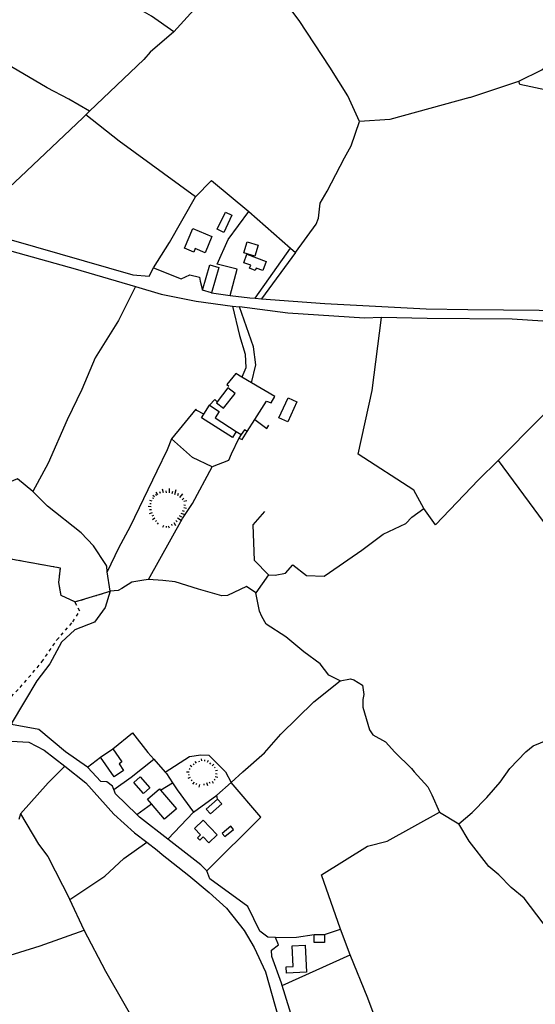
# Model space of a CAD drawing. Extents: x 119999 to 6050531, y -19778 to 3735158.
# Tile 42 of 66: x 1841582 to 2160877, y 1947582 to 2557092. Entities that reach past the tile are written whole.
import ezdxf

# ---------------------------------------------------------------- set-up
doc = ezdxf.new("R2010")
doc.units = 0
doc.header["$LTSCALE"] = 20
doc.linetypes.add('PECK', pattern=[0.2, 0.1, -0.1])
for name, color, linetype in [('90 - SITE GENERALLY', 2, 'Continuous'), ('BLD_OTL_S', 1, 'Continuous'), ('GEN_LIN_D', 3, 'Continuous'), ('GEN_PCK_D', 3, 'PECK'), ('LAND_SYMB', 6, 'Continuous'), ('MNR_LN_DT', 3, 'Continuous'), ('ROADS', 7, 'Continuous'), ('TOWNLAND', 7, 'Continuous')]:
    doc.layers.add(name, color=color, linetype=linetype)

# ---------------------------------------------------------------- blocks, each defined once
blk = doc.blocks.new('1586')
at = {"layer": 'BLD_OTL_S'}
for p, q in [((121840.44, 309081.03), (121834.81, 309082.61)), ((121771.64, 308793.48), (121779.18, 308798.7)), ((121903.9, 308683.85), (121910.28, 308683.87))]:
    blk.add_line(p, q, dxfattribs=at)
for points in [[(121853.04, 309128.99), (121847.96, 309118.46), (121843.87, 309120.43), (121848.96, 309130.97), (121853.04, 309128.99)], [(121828.77, 309120.8), (121840.58, 309115.8), (121836.35, 309105.81), (121830.23, 309108.4), (121829.32, 309106.26), (121823.63, 309108.67), (121828.77, 309120.8)], [(121862.43, 309112.61), (121869.26, 309110.46), (121867.12, 309103.68), (121860.3, 309105.83), (121862.43, 309112.61)], [(121862.32, 309104.87), (121874.31, 309100.48), (121872.23, 309094.79), (121867.97, 309096.35), (121867.44, 309094.91), (121863.95, 309096.18), (121864.64, 309098.07), (121860.4, 309099.62), (121862.32, 309104.87)], [(121834.81, 309082.61), (121839.24, 309098.37), (121844.87, 309096.78), (121840.44, 309081.03)], [(121843.9, 309013.56), (121843.45, 309012.97), (121847.86, 309009.58), (121854.94, 309018.77), (121850.53, 309022.17), (121843.9, 309013.56)], [(121893.28, 309013.61), (121887.64, 309001.06), (121882.14, 309003.53), (121887.78, 309016.08), (121893.28, 309013.61)], [(121779.18, 308798.7), (121784.76, 308790.66), (121783.11, 308789.51), (121785.96, 308785.41), (121780.07, 308781.33), (121771.64, 308793.48)], [(121798.25, 308771.09), (121792.26, 308777.95), (121796.25, 308781.44), (121802.24, 308774.58), (121798.25, 308771.09)], [(121803.26, 308764.65), (121800.76, 308767.59), (121808.17, 308773.89), (121808.74, 308773.22)], [(121808.74, 308773.22), (121818.69, 308761.52), (121811.28, 308755.22), (121803.26, 308764.65)], [(121829.84, 308749.5), (121835.11, 308754.59), (121843.92, 308745.46), (121838.8, 308740.51), (121835.2, 308744.23), (121833.06, 308742.16), (121831.65, 308743.62), (121833.65, 308745.55), (121829.84, 308749.5)], [(121852.26, 308750.83), (121846.93, 308746.41), (121848.58, 308744.42), (121853.92, 308748.84), (121852.26, 308750.83)], [(121910.28, 308683.87), (121910.3, 308678.85), (121903.91, 308678.82), (121903.9, 308683.85)], [(121886.53, 308663.83), (121890.83, 308664.02), (121890.25, 308676.72), (121898.39, 308677.1), (121899.15, 308660.5), (121886.7, 308659.93), (121886.53, 308663.83)]]:
    blk.add_lwpolyline(points, dxfattribs=at)
at = {"layer": 'GEN_LIN_D'}
for p, q in [((122000.24, 309201.83), (122030.6, 309211.96)), ((121764.73, 309193.56), (121762.52, 309191.25)), ((121863.42, 309131.31), (121889.29, 309108.64)), ((121867.45, 309077.65), (121889.29, 309108.64)), ((121889.29, 309108.64), (121892.42, 309105.9)), ((121892.42, 309105.9), (121871.41, 309077.36)), ((121801.85, 309091.3), (121804.35, 309096.39)), ((121840.44, 309081.03), (121851.9, 309079.27)), ((121867.45, 309077.65), (121871.41, 309077.36)), ((121853.32, 309072.81), (121857.65, 309072.25)), ((121865.12, 309025.39), (121859.21, 309028.86)), ((121835.55, 309005.85), (121839.1, 309011.44)), ((121862.54, 308995.2), (121867.18, 309002.52)), ((121855.73, 308995.2), (121858.82, 308993.36)), ((121858.82, 308993.36), (121857.29, 308991.07)), ((121777.56, 308896.31), (121775.84, 308908.3)), ((121875.69, 308906.34), (121867.77, 308895.39)), ((121763.64, 308787.36), (121771.64, 308793.48)), ((121804.6, 308792.33), (121811.67, 308784.29)), ((121843.56, 308770), (121852.44, 308777.81)), ((121808.74, 308773.22), (121816.19, 308777.66)), ((121829.25, 308759.6), (121843.56, 308770)), ((121844.11, 308767.67), (121843.56, 308770)), ((121844.11, 308767.67), (121846.69, 308764.77)), ((121794.03, 308758.07), (121803.26, 308764.65)), ((121829.25, 308759.6), (121813.37, 308742.74)), ((121981.55, 308759.47), (121993.49, 308752.27)), ((121722.06, 308758.53), (121721.11, 308755.08)), ((121833.68, 308726.96), (121813.37, 308742.74)), ((121837.38, 308723.28), (121833.68, 308726.96)), ((121761.45, 308686.54), (121752.69, 308705.42)), ((121910.28, 308683.87), (121920.2, 308687.18)), ((121926.2, 308671.26), (121920.2, 308687.18)), ((121884.07, 308652.23), (121926.2, 308671.26))]:
    blk.add_line(p, q, dxfattribs=at)
for points in [[(121864.78, 309289.14), (121841.08, 309266.45), (121827.41, 309253.88), (121816.96, 309242.58)], [(121932.02, 309187.05), (121924.86, 309203.02), (121913.72, 309220.68), (121894.71, 309249.54), (121864.78, 309289.14)], [(121816.96, 309242.58), (121803.14, 309252.35), (121797.44, 309255.6), (121788.09, 309264.55), (121776.3, 309271.46)], [(122030.6, 309211.96), (122044.97, 309219.15), (122083.21, 309250)], [(121816.96, 309242.58), (121802.4, 309229.9), (121798.42, 309225.51), (121764.73, 309193.56)], [(121764.73, 309193.56), (121751.99, 309200.92), (121738.63, 309207.89), (121716.56, 309220.96)], [(122114.73, 309071.56), (122113.79, 309090.54), (122094.3, 309124.14), (122072.39, 309164.07), (122047.74, 309206.37), (122031.3, 309210.06), (122030.6, 309211.96)], [(122000.24, 309201.83), (121950.78, 309188.23), (121932.02, 309187.05)], [(121762.52, 309191.25), (121760.77, 309189.42), (121722.08, 309152.87), (121687.81, 309120.83)], [(121830.49, 309140.49), (121783.16, 309174.83), (121762.52, 309191.25)], [(121892.42, 309105.9), (121905.22, 309123.42), (121906.57, 309127.13), (121907.58, 309136.57), (121911.96, 309143.98), (121922.74, 309164.54), (121926.85, 309172.1), (121932.02, 309187.05)], [(121830.49, 309140.49), (121840.26, 309150.45), (121863.42, 309131.31)], [(121804.35, 309096.39), (121814.39, 309112.09), (121830.49, 309140.49)], [(121851.9, 309079.27), (121856.16, 309095.68), (121843.91, 309098.72), (121850.62, 309114.11), (121863.42, 309131.31)], [(121687.81, 309120.83), (121716.38, 309113.75), (121791.58, 309092.2), (121801.85, 309091.3)], [(121716.69, 309106.73), (121755.84, 309095.84), (121793.37, 309084.85)], [(121804.35, 309096.39), (121821.64, 309089.66), (121827, 309092.16), (121832.97, 309090.7), (121833.4, 309088.21), (121834.81, 309082.61)], [(121793.37, 309084.85), (121782.68, 309063.86), (121768.37, 309040.68), (121760.03, 309021.12), (121751, 309002.38), (121739.24, 308975.57), (121729.66, 308958.05)], [(121793.37, 309084.85), (121809.27, 309080.2), (121830.81, 309075.76), (121853.32, 309072.81)], [(121851.9, 309079.27), (121864.01, 309077.91), (121867.45, 309077.65)], [(121871.41, 309077.36), (121910.62, 309074.44), (121973.21, 309071.16), (121999.05, 309070.67), (122065.32, 309070.13), (122114.73, 309071.56)], [(121853.32, 309072.81), (121857.73, 309054.66), (121861.29, 309043.14), (121861.69, 309034.52), (121859.21, 309028.86)], [(121945.67, 309065.68), (121935.06, 309065.41), (121887.62, 309068.32), (121857.65, 309072.25)], [(121865.12, 309025.39), (121867.84, 309036.54), (121866.28, 309047.48), (121857.65, 309072.25)], [(121971.91, 308947.43), (121965.62, 308958.86), (121931.17, 308981.24), (121939.91, 309020.46), (121945.67, 309065.68)], [(122102.2, 309064.63), (122067.42, 309062.86), (122062.67, 309059.98), (122055.07, 309062.85), (122026.45, 309064.61), (121973.87, 309065.13), (121945.67, 309065.68)], [(122102.2, 309064.63), (122095.86, 309055.8), (122017.97, 308977.2)], [(121859.21, 309028.86), (121855.43, 309031.08), (121849.9, 309024.22), (121851.15, 309023.22)], [(121867.18, 309002.52), (121874.48, 309014.02), (121877.21, 309012.89), (121879.65, 309016.83), (121865.12, 309025.39)], [(121839.1, 309011.44), (121842.35, 309014.89), (121843.9, 309013.56)], [(121839.1, 309011.44), (121845.17, 309007.59), (121842.59, 309003.53), (121855.73, 308995.2)], [(121835.55, 309005.85), (121831.37, 309008.15), (121830.59, 309008.93), (121815.67, 308990.58)], [(121855.73, 308995.2), (121853.31, 308991.39), (121834.11, 309003.57), (121835.55, 309005.85)], [(121867.18, 309002.52), (121874.53, 308997.08), (121875.87, 308999.04)], [(121857.29, 308991.07), (121852.51, 308981.09), (121850.96, 308977.21), (121840.7, 308973.32)], [(121857.29, 308991.07), (121859.32, 308990.13), (121862.54, 308995.2)], [(121862.54, 308995.2), (121860.76, 308996.26), (121858.82, 308993.36)], [(121815.67, 308990.58), (121812.87, 308983.89), (121806.41, 308970.64), (121790.07, 308936.35), (121782.68, 308922.94), (121775.84, 308908.3)], [(121840.7, 308973.32), (121828.57, 308979.07), (121815.67, 308990.58)], [(121801.33, 308903.46), (121822.3, 308941.23), (121828.51, 308950.55), (121840.7, 308973.32)], [(122017.97, 308977.2), (122005.64, 308965.33), (121979.03, 308937.49), (121971.91, 308947.43)], [(122017.97, 308977.2), (122062, 308917.42), (122089.47, 308879.36), (122114.1, 308845.97), (122118.24, 308842.26), (122141.04, 308849.39), (122165.11, 308863.05), (122206.33, 308888.98)], [(121729.66, 308958.05), (121720.24, 308965.81), (121707.66, 308960.75), (121697.78, 308957.65)], [(121775.84, 308908.3), (121775.5, 308911.72), (121775.02, 308912.82), (121767.36, 308924.45), (121759.7, 308932.52), (121738.79, 308948.92), (121729.66, 308958.05)], [(121875.69, 308906.34), (121867.01, 308915.4), (121866.26, 308937.29), (121873.43, 308945.59)], [(121875.69, 308906.34), (121879.83, 308906.23), (121886.26, 308907.47), (121890.75, 308912.63), (121899.09, 308905.96), (121910.03, 308905.58), (121913.43, 308907.85), (121933.43, 308921.81), (121946.63, 308931.63), (121960.65, 308938.32), (121964.37, 308942.2), (121971.91, 308947.43)], [(121801.33, 308903.46), (121798.54, 308903.11), (121791.1, 308901.94), (121784.77, 308897.89), (121782.6, 308896.83), (121777.56, 308896.31)], [(121867.77, 308895.39), (121862.1, 308899.17), (121850.23, 308893.75), (121846.81, 308893.34), (121832.39, 308897.53), (121817.96, 308902.18), (121810.29, 308902.88), (121801.33, 308903.46)], [(121777.56, 308896.31), (121774.45, 308886.19), (121767.88, 308877.11), (121755.65, 308872.36), (121747.5, 308864.82), (121740.3, 308851.3), (121732.16, 308840.84), (121716.96, 308815.2), (121716.48, 308813.79)], [(121920, 308840.77), (121913.04, 308844.29), (121907.59, 308851.34), (121897.46, 308858.69), (121886.39, 308867.96), (121874.25, 308876), (121871.52, 308880.59), (121870.17, 308883.97), (121867.77, 308895.39)], [(121852.44, 308777.81), (121859.8, 308784.48), (121873.08, 308796.18), (121883.28, 308807.87), (121903.82, 308827.74), (121920, 308840.77)], [(121920, 308840.77), (121926.39, 308842.14), (121928.58, 308841.49), (121933.83, 308838.15), (121934.78, 308832.43), (121934.07, 308829.33), (121934.01, 308824.45), (121938.12, 308810.49), (121940.27, 308807.39), (121948.03, 308803.13), (121953.86, 308796.66), (121964.2, 308786.64), (121965.94, 308784.59), (121974.28, 308775.23), (121976.81, 308770.18), (121981.55, 308759.47)], [(121763.64, 308787.36), (121749.87, 308796.78), (121733.52, 308810.61), (121716.48, 308813.79)], [(121779.18, 308798.7), (121791.54, 308808.55), (121800.91, 308796.53), (121804.6, 308792.33)], [(121993.49, 308752.27), (122001.73, 308759.39), (122010.78, 308768.65), (122019.01, 308778.16), (122025.19, 308786.56), (122034.96, 308796.96), (122039.46, 308800.68), (122062.3, 308809.97), (122066.28, 308807.76), (122071.78, 308801.97)], [(121693.51, 308786.04), (121699.34, 308789.21), (121708.93, 308796.72), (121716.29, 308803.49), (121727.21, 308802.83), (121736.77, 308797.83), (121749.45, 308788.09)], [(121779.89, 308773.48), (121790.56, 308781.19), (121804.6, 308792.33)], [(121811.67, 308784.29), (121826.68, 308794.06), (121833.77, 308795.08), (121838.7, 308794.71), (121849, 308784.51), (121852.44, 308777.81)], [(121749.45, 308788.09), (121739.24, 308777.74), (121722.06, 308758.53)], [(121749.45, 308788.09), (121762.51, 308777.65), (121779.85, 308758.36), (121792.76, 308746.69), (121800.22, 308741.01)], [(121779.89, 308773.48), (121779.06, 308775.58), (121775.45, 308778.34), (121771.89, 308778.42), (121763.64, 308787.36)], [(121811.67, 308784.29), (121812.41, 308783.45), (121816.19, 308777.66)], [(121837.38, 308723.28), (121870.85, 308756.52), (121852.44, 308777.81)], [(121794.03, 308758.07), (121780.89, 308770.95), (121779.89, 308773.48)], [(121816.19, 308777.66), (121819.02, 308773.32), (121829.25, 308759.6)], [(121846.69, 308764.77), (121839.7, 308758.57), (121837.12, 308761.47), (121844.11, 308767.67)], [(121920.2, 308687.18), (121908.39, 308720.74), (121937.02, 308738.53), (121949.08, 308741.54), (121981.55, 308759.47)], [(121722.06, 308758.53), (121733.17, 308739.66), (121739.07, 308732.01), (121752.69, 308705.42)], [(121813.37, 308742.74), (121795.69, 308756.43), (121794.03, 308758.07)], [(122078.12, 308659.67), (122059.12, 308677.6), (122049.76, 308685.61), (122033.94, 308706.25), (122025.95, 308712.85), (122018.38, 308720.8), (122012.02, 308725.87), (122000.01, 308741.55), (121993.49, 308752.27)], [(121752.69, 308705.42), (121774.33, 308719.96), (121786.07, 308730.9), (121800.22, 308741.01)], [(121800.22, 308741.01), (121806.72, 308736), (121809.89, 308733.33), (121826.27, 308720.26), (121838.87, 308709.7), (121849.69, 308700.07), (121860.63, 308686.25), (121866.87, 308675.83), (121873.82, 308660.63), (121885.69, 308618.17), (121891.48, 308601.53)], [(121880.03, 308682), (121875.22, 308682.06), (121870.28, 308685.89), (121862.87, 308701.03), (121839.32, 308718.19), (121837.38, 308723.28)], [(121684.35, 308661.26), (121734.23, 308676.85), (121761.45, 308686.54)], [(121798.54, 308619.79), (121774.93, 308660.93), (121761.45, 308686.54)], [(121884.07, 308652.23), (121883.63, 308653.64), (121877.66, 308670.11), (121877.59, 308674.09), (121881.86, 308677.47), (121880.03, 308682)], [(121880.03, 308682), (121892.91, 308682.07), (121903.9, 308683.85)], [(121952.31, 308593.02), (121950.92, 308597.95), (121943, 308628.91), (121937.08, 308644.33), (121926.2, 308671.26)], [(121917.11, 308591.4), (121902.49, 308599.4), (121898.55, 308605.49), (121884.07, 308652.23)]]:
    blk.add_lwpolyline(points, dxfattribs=at)
at = {"layer": 'GEN_PCK_D'}
blk.add_line((121755.75, 308889.66), (121777.56, 308896.31), dxfattribs=at)
for points in [[(121755.75, 308889.66), (121747.26, 308893.65), (121745.74, 308901.69), (121746.76, 308910.59), (121712.64, 308916.78), (121695.48, 308917.55), (121678.75, 308917.89), (121666.05, 308915.29), (121656.76, 308909.53), (121630.86, 308876.17)], [(121677.05, 308806.25), (121687.97, 308811.05), (121698.1, 308815.77), (121708.2, 308822.31), (121721.9, 308836.78), (121735.38, 308852.51), (121744.64, 308866.11), (121754.54, 308877.38), (121758.74, 308883.96), (121755.75, 308889.66)]]:
    blk.add_lwpolyline(points, dxfattribs=at)
at = {"layer": 'LAND_SYMB'}
for p, q in [((121855.73, 308995.2), (121858.82, 308993.36)), ((121858.82, 308993.36), (121857.29, 308991.07)), ((121755.75, 308889.66), (121777.56, 308896.31))]:
    blk.add_line(p, q, dxfattribs=at)
for points in [[(122030.6, 309211.96), (122044.97, 309219.15), (122083.21, 309250)], [(122114.73, 309071.56), (122113.79, 309090.54), (122094.3, 309124.14), (122072.39, 309164.07), (122047.74, 309206.37), (122031.3, 309210.06), (122030.6, 309211.96)], [(121835.55, 309005.85), (121831.37, 309008.15), (121830.59, 309008.93), (121815.67, 308990.58)], [(121855.73, 308995.2), (121853.31, 308991.39), (121834.11, 309003.57), (121835.55, 309005.85)], [(121857.29, 308991.07), (121852.51, 308981.09), (121850.96, 308977.21), (121840.7, 308973.32)], [(121815.67, 308990.58), (121812.87, 308983.89), (121806.41, 308970.64), (121790.07, 308936.35), (121782.68, 308922.94), (121775.84, 308908.3)], [(121801.33, 308903.46), (121822.3, 308941.23), (121828.51, 308950.55), (121840.7, 308973.32)], [(121729.66, 308958.05), (121720.24, 308965.81), (121707.66, 308960.75), (121697.78, 308957.65)], [(121775.84, 308908.3), (121775.5, 308911.72), (121775.02, 308912.82), (121767.36, 308924.45), (121759.7, 308932.52), (121738.79, 308948.92), (121729.66, 308958.05)], [(121755.75, 308889.66), (121747.26, 308893.65), (121745.74, 308901.69), (121746.76, 308910.59), (121712.64, 308916.78), (121695.48, 308917.55), (121678.75, 308917.89), (121666.05, 308915.29), (121656.76, 308909.53), (121630.86, 308876.17)], [(121801.33, 308903.46), (121798.54, 308903.11), (121791.1, 308901.94), (121784.77, 308897.89), (121782.6, 308896.83), (121777.56, 308896.31)]]:
    blk.add_lwpolyline(points, dxfattribs=at)
at = {"layer": 'MNR_LN_DT'}
for p, q in [((121805.15, 308954.76), (121804.11, 308955.62)), ((121806.35, 308955.59), (121805.58, 308956.26)), ((121807.16, 308956), (121806.02, 308957.68)), ((121808.81, 308956.83), (121808.42, 308957.83)), ((121810.56, 308957.2), (121810.07, 308959.39)), ((121812.41, 308957.21), (121812.25, 308958.46)), ((121814.25, 308957.21), (121814.38, 308959.81)), ((121816.01, 308956.78), (121816.33, 308958.2)), ((121817.75, 308956.16), (121818.55, 308959.21)), ((121819.48, 308955.53), (121820.01, 308956.91)), ((121820.79, 308954.24), (121822.68, 308956.66)), ((121802.96, 308948.52), (121801.19, 308948.67)), ((121803.71, 308952), (121802.27, 308952.52)), ((121803.03, 308950.29), (121802.27, 308950.47)), ((121804.61, 308953.62), (121803.85, 308953.95)), ((121822.1, 308952.94), (121823.23, 308953.91)), ((121823.21, 308949.76), (121824.24, 308949.62)), ((121825.12, 308952.17), (121823.31, 308951.75)), ((121803.62, 308944.92), (121801.74, 308944.14)), ((121803.23, 308946.7), (121802.05, 308946.69)), ((121804.42, 308943.25), (121803.51, 308942.7)), ((121820.43, 308943.1), (121821.74, 308942.43)), ((121821.41, 308944.66), (121823.8, 308943.76)), ((121822.26, 308946.29), (121823.4, 308945.85)), ((121824.96, 308947.48), (121823.24, 308947.91)), ((121805.22, 308941.58), (121803.74, 308940.46)), ((121806.33, 308940.14), (121805.61, 308939.55)), ((121806.86, 308937.83), (121807.64, 308938.57)), ((121810.56, 308936.98), (121810.09, 308935.73)), ((121812.34, 308936.52), (121812.31, 308935.83)), ((121814.34, 308935.41), (121813.79, 308936.51)), ((121815.52, 308937.73), (121815.89, 308936.92)), ((121817.03, 308938.79), (121818.12, 308936.97)), ((121818.28, 308940.11), (121819.08, 308939.29)), ((121821.67, 308940.16), (121819.33, 308941.62)), ((121831.08, 308789.77), (121830.27, 308790.95)), ((121832.43, 308791.36), (121832.76, 308790.76)), ((121834.4, 308791.22), (121834.1, 308792.48)), ((121836.18, 308791.18), (121836.19, 308791.97)), ((121837.83, 308790.41), (121838.45, 308791.75)), ((121839.26, 308789.25), (121839.89, 308790)), ((121826.43, 308784.38), (121824.97, 308784.38)), ((121826.45, 308786.47), (121827.1, 308786.05)), ((121828.12, 308787.6), (121827.09, 308788.33)), ((121829.56, 308788.73), (121829.09, 308789.29)), ((121840.72, 308788.13), (121841.78, 308789.2)), ((121842.15, 308786.99), (121842.56, 308787.35)), ((121842.89, 308785.33), (121844.12, 308785.6)), ((121827.22, 308780.98), (121825.75, 308780.32)), ((121826.44, 308782.64), (121825.83, 308782.53)), ((121828.37, 308779.55), (121827.7, 308778.94)), ((121829.58, 308778.16), (121828.66, 308776.76)), ((121837.2, 308777.83), (121837.8, 308775.93)), ((121839.01, 308778.29), (121839.33, 308777.49)), ((121840.79, 308778.74), (121841.34, 308777.57)), ((121842.1, 308779.96), (121842.65, 308779.57)), ((121842.68, 308781.67), (121844.34, 308781.24)), ((121842.89, 308783.49), (121843.8, 308783.35)), ((121831.16, 308777.3), (121830.71, 308776.52)), ((121832.87, 308776.62), (121832.48, 308774.93)), ((121835.53, 308777.1), (121835.69, 308776.22))]:
    blk.add_line(p, q, dxfattribs=at)
at = {"layer": 'ROADS'}
for p, q in [((121801.85, 309091.3), (121804.35, 309096.39)), ((121840.44, 309081.03), (121834.81, 309082.61)), ((121840.44, 309081.03), (121851.9, 309079.27)), ((121867.45, 309077.65), (121871.41, 309077.36)), ((121853.32, 309072.81), (121857.65, 309072.25)), ((121833.68, 308726.96), (121813.37, 308742.74)), ((121837.38, 308723.28), (121833.68, 308726.96))]:
    blk.add_line(p, q, dxfattribs=at)
for points in [[(121687.81, 309120.83), (121716.38, 309113.75), (121791.58, 309092.2), (121801.85, 309091.3)], [(121716.69, 309106.73), (121755.84, 309095.84), (121793.37, 309084.85)], [(121804.35, 309096.39), (121821.64, 309089.66), (121827, 309092.16), (121832.97, 309090.7), (121833.4, 309088.21), (121834.81, 309082.61)], [(121793.37, 309084.85), (121809.27, 309080.2), (121830.81, 309075.76), (121853.32, 309072.81)], [(121851.9, 309079.27), (121864.01, 309077.91), (121867.45, 309077.65)], [(121871.41, 309077.36), (121910.62, 309074.44), (121973.21, 309071.16), (121999.05, 309070.67), (122065.32, 309070.13), (122114.73, 309071.56)], [(121945.67, 309065.68), (121935.06, 309065.41), (121887.62, 309068.32), (121857.65, 309072.25)], [(122102.2, 309064.63), (122067.42, 309062.86), (122062.67, 309059.98), (122055.07, 309062.85), (122026.45, 309064.61), (121973.87, 309065.13), (121945.67, 309065.68)], [(121763.64, 308787.36), (121749.87, 308796.78), (121733.52, 308810.61), (121716.48, 308813.79)], [(121693.51, 308786.04), (121699.34, 308789.21), (121708.93, 308796.72), (121716.29, 308803.49), (121727.21, 308802.83), (121736.77, 308797.83), (121749.45, 308788.09)], [(121749.45, 308788.09), (121762.51, 308777.65), (121779.85, 308758.36), (121792.76, 308746.69), (121800.22, 308741.01)], [(121779.89, 308773.48), (121779.06, 308775.58), (121775.45, 308778.34), (121771.89, 308778.42), (121763.64, 308787.36)], [(121794.03, 308758.07), (121780.89, 308770.95), (121779.89, 308773.48)], [(121813.37, 308742.74), (121795.69, 308756.43), (121794.03, 308758.07)], [(121800.22, 308741.01), (121806.72, 308736), (121809.89, 308733.33), (121826.27, 308720.26), (121838.87, 308709.7), (121849.69, 308700.07), (121860.63, 308686.25), (121866.87, 308675.83), (121873.82, 308660.63), (121885.69, 308618.17), (121891.48, 308601.53)], [(121880.03, 308682), (121875.22, 308682.06), (121870.28, 308685.89), (121862.87, 308701.03), (121839.32, 308718.19), (121837.38, 308723.28)], [(121884.07, 308652.23), (121883.63, 308653.64), (121877.66, 308670.11), (121877.59, 308674.09), (121881.86, 308677.47), (121880.03, 308682)], [(121917.11, 308591.4), (121902.49, 308599.4), (121898.55, 308605.49), (121884.07, 308652.23)]]:
    blk.add_lwpolyline(points, dxfattribs=at)
at = {"layer": 'TOWNLAND'}
for p, q in [((121777.56, 308896.31), (121775.84, 308908.3)), ((121981.55, 308759.47), (121993.49, 308752.27))]:
    blk.add_line(p, q, dxfattribs=at)
for points in [[(121729.66, 308958.05), (121720.24, 308965.81), (121707.66, 308960.75), (121697.78, 308957.65)], [(121775.84, 308908.3), (121775.5, 308911.72), (121775.02, 308912.82), (121767.36, 308924.45), (121759.7, 308932.52), (121738.79, 308948.92), (121729.66, 308958.05)], [(121801.33, 308903.46), (121798.54, 308903.11), (121791.1, 308901.94), (121784.77, 308897.89), (121782.6, 308896.83), (121777.56, 308896.31)], [(121867.77, 308895.39), (121862.1, 308899.17), (121850.23, 308893.75), (121846.81, 308893.34), (121832.39, 308897.53), (121817.96, 308902.18), (121810.29, 308902.88), (121801.33, 308903.46)], [(121920, 308840.77), (121913.04, 308844.29), (121907.59, 308851.34), (121897.46, 308858.69), (121886.39, 308867.96), (121874.25, 308876), (121871.52, 308880.59), (121870.17, 308883.97), (121867.77, 308895.39)], [(121920, 308840.77), (121926.39, 308842.14), (121928.58, 308841.49), (121933.83, 308838.15), (121934.78, 308832.43), (121934.07, 308829.33), (121934.01, 308824.45), (121938.12, 308810.49), (121940.27, 308807.39), (121948.03, 308803.13), (121953.86, 308796.66), (121964.2, 308786.64), (121965.94, 308784.59), (121974.28, 308775.23), (121976.81, 308770.18), (121981.55, 308759.47)], [(122078.12, 308659.67), (122059.12, 308677.6), (122049.76, 308685.61), (122033.94, 308706.25), (122025.95, 308712.85), (122018.38, 308720.8), (122012.02, 308725.87), (122000.01, 308741.55), (121993.49, 308752.27)]]:
    blk.add_lwpolyline(points, dxfattribs=at)

msp = doc.modelspace()

# ---------------------------------------------------------------- block references
at = {"layer": '90 - SITE GENERALLY', "xscale": 1000, "yscale": 1000, "zscale": 1000}
msp.add_blockref('1586', (-119880000.2, -306692999.7), dxfattribs=at)

doc.saveas('drawing.dxf')
